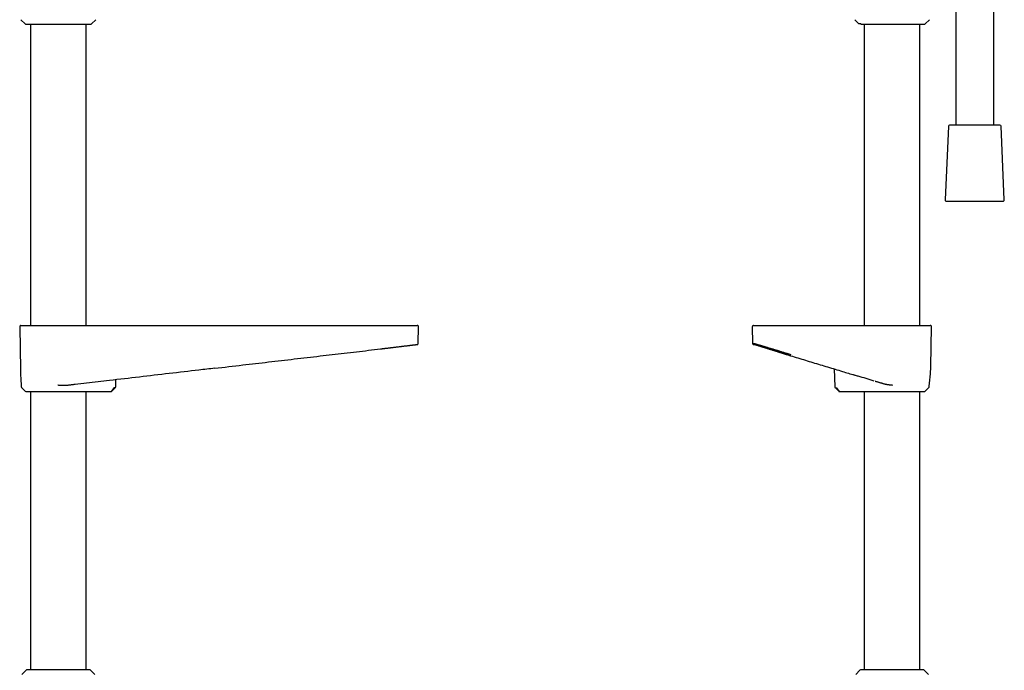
# Model space of a CAD drawing. Header units: millimetres. Extents: x 8 to 871, y 12 to 1888.
# Tile 66 of 114: x 447 to 835, y 1170 to 1426. Entities that reach past the tile are written whole.
import ezdxf

# ---------------------------------------------------------------- set-up
doc = ezdxf.new("R2010")
doc.units = ezdxf.units.MM

msp = doc.modelspace()

# ---------------------------------------------------------------- linework, layer by layer
at = {"color": 7, "linetype": 'Continuous', "lineweight": 30}
for p, q in [((830.45, 1384.86), (830.45, 1435.28)), ((815.45, 1432.52), (815.45, 1384.86)), ((447.8, 1426.31), (449.48, 1424.63)), ((475.53, 1424.63), (477.21, 1426.31)), ((775.74, 1426.31), (777.25, 1424.81)), ((803.47, 1424.63), (805.15, 1426.31)), ((449.69, 1424.54), (475.31, 1424.54)), ((451.55, 1424.54), (451.55, 1306.01)), ((473.45, 1306.01), (473.45, 1424.54)), ((777.25, 1424.81), (777.95, 1424.81)), ((777.95, 1424.81), (778.14, 1424.63)), ((778.36, 1424.54), (803.26, 1424.54)), ((779.5, 1424.54), (779.5, 1306.01)), ((801.4, 1306.01), (801.4, 1424.54)), ((812.58, 1384.38), (811.32, 1355.38)), ((814.43, 1384.86), (813.08, 1384.86)), ((832.82, 1384.86), (814.43, 1384.86)), ((834.57, 1355.38), (833.32, 1384.38)), ((811.82, 1354.86), (834.08, 1354.86)), ((447.31, 1305.5), (447.61, 1288.5)), ((604.08, 1299.02), (604.19, 1305.5)), ((735.45, 1305.5), (735.57, 1299)), ((805.67, 1289.88), (805.94, 1305.5)), ((603.42, 1298.51), (603.57, 1298.51)), ((736.08, 1298.51), (736.08, 1298.51)), ((736.09, 1298.51), (736.4, 1298.51)), ((736.46, 1298.51), (736.49, 1298.51)), ((589.29, 1296.79), (589.32, 1296.8)), ((589.29, 1296.79), (589.29, 1296.79)), ((524.09, 1289.19), (524.09, 1289.19)), ((767.69, 1288.9), (767.86, 1281.91)), ((775.32, 1286.59), (775.32, 1286.59)), ((447.91, 1282.46), (447.92, 1281.91)), ((447.92, 1282.43), (447.92, 1282.45)), ((485.09, 1281.91), (485.16, 1284.65)), ((805.03, 1282.46), (805.03, 1282.47)), ((805.03, 1281.91), (805.04, 1282.46)), ((448.07, 1281.56), (449.51, 1280.15)), ((451.55, 1280.01), (451.55, 1170.51)), ((473.45, 1170.51), (473.45, 1280.01)), ((473.6, 1280.01), (473.6, 1279.97)), ((473.61, 1279.97), (474.89, 1280.01)), ((475.94, 1280.01), (483.12, 1280.01)), ((484.42, 1281.56), (483.38, 1280.15)), ((483.49, 1280.15), (484.95, 1281.57)), ((768, 1281.57), (769.46, 1280.15)), ((768.02, 1281.57), (768.02, 1281.57)), ((769.57, 1280.15), (768.53, 1281.56)), ((769.84, 1280.01), (777.01, 1280.01)), ((778.06, 1280.01), (779.34, 1279.97)), ((779.35, 1280.01), (779.35, 1279.97)), ((779.5, 1280.01), (779.5, 1170.51)), ((801.4, 1170.51), (801.4, 1280.01)), ((803.44, 1280.15), (804.88, 1281.56)), ((449.85, 1170.33), (448.18, 1168.68)), ((474.74, 1170.51), (450.27, 1170.51)), ((476.83, 1168.68), (475.16, 1170.33)), ((777.79, 1170.33), (776.12, 1168.68)), ((802.68, 1170.51), (778.21, 1170.51)), ((804.77, 1168.68), (803.1, 1170.33))]:
    msp.add_line(p, q, dxfattribs=at)
at = {"color": 7, "linetype": 'Continuous', "lineweight": 30, "flags": 128}
msp.add_lwpolyline([(483.38, 1280.15), (483.38, 1280.15), (483.38, 1280.15), (483.38, 1280.15), (483.38, 1280.15), (483.38, 1280.15), (483.38, 1280.15), (483.38, 1280.15), (483.38, 1280.15), (483.38, 1280.15), (483.38, 1280.15), (483.38, 1280.15), (483.39, 1280.15), (483.4, 1280.15), (483.41, 1280.15), (483.43, 1280.15), (483.46, 1280.15), (483.48, 1280.15), (483.49, 1280.15), (483.49, 1280.15)], dxfattribs=at)
at = {"color": 7, "linetype": 'Continuous', "lineweight": 30}
for centre, radius, start, end in [((449.69, 1424.84), 0.3, 225, 270), ((475.31, 1424.84), 0.3, 270, 315), ((803.26, 1424.84), 0.3, 270, 315), ((813.08, 1384.36), 0.5, 90, 177.5187), ((832.82, 1384.36), 0.5, 2.4813, 90), ((811.82, 1355.36), 0.5, 177.5187, 270), ((834.08, 1355.36), 0.5, 270, 2.4813), ((447.81, 1305.51), 0.5, 90, 181), ((603.69, 1305.51), 0.5, 359, 90), ((735.95, 1305.51), 0.5, 90, 181), ((805.44, 1305.51), 0.5, 359, 90), ((448.42, 1281.92), 0.5, 181, 225.5), ((804.53, 1281.92), 0.5, 314.5, 359), ((449.86, 1280.51), 0.5, 225.5, 270), ((803.09, 1280.51), 0.5, 270, 314.5), ((450.27, 1169.91), 0.6, 90, 134.75), ((474.74, 1169.91), 0.6, 45.25, 90), ((778.21, 1169.91), 0.6, 90, 134.75), ((802.68, 1169.91), 0.6, 45.25, 90)]:
    msp.add_arc(centre, radius, start, end, dxfattribs=at)
for centre, start_param, end_param in [((473.61, 1280.37), 3.12399, 3.539628), ((779.34, 1280.37), 2.761802, 3.159195)]:
    msp.add_ellipse(centre, major_axis=(0, 0.4), ratio=0.707111, start_param=start_param, end_param=end_param, dxfattribs=at)
for points, knots in [([(778.14, 1424.63), (778.15, 1424.62), (778.18, 1424.59), (778.23, 1424.57), (778.28, 1424.55), (778.33, 1424.54), (778.35, 1424.54), (778.37, 1424.54)], [0, 0, 0, 0, 0.212302, 0.430954, 0.643179, 0.86116, 1, 1, 1, 1]), ([(447.82, 1306.01), (447.82, 1306.01), (447.82, 1306.01), (447.85, 1306.01), (447.91, 1306.01), (447.98, 1306.01), (448.02, 1306.01)], [0, 0, 0, 0, 0.143199, 0.428782, 0.714379, 1, 1, 1, 1]), ([(448.02, 1306.01), (448.02, 1306.01), (448.03, 1306.01), (448.07, 1306.01), (448.12, 1306.01), (448.18, 1306.01), (448.27, 1306.01), (448.36, 1306.01), (448.46, 1306.01), (448.57, 1306.01), (448.68, 1306.01), (448.81, 1306.01), (448.95, 1306.01), (449.12, 1306.01), (449.35, 1306.01), (449.63, 1306.01), (449.94, 1306.01), (450.27, 1306.01), (450.63, 1306.01), (451.01, 1306.01), (451.41, 1306.01), (451.83, 1306.01), (452.28, 1306.01), (452.75, 1306.01), (453.24, 1306.01), (453.75, 1306.01), (454.28, 1306.01), (454.76, 1306.01), (455.18, 1306.01), (455.55, 1306.01), (455.92, 1306.01), (456.29, 1306.01), (456.68, 1306.01), (457.09, 1306.01), (457.54, 1306.01), (458.03, 1306.01), (458.52, 1306.01), (459.01, 1306.01), (459.51, 1306.01), (460.02, 1306.01), (460.56, 1306.01), (461.13, 1306.01), (461.7, 1306.01), (462.08, 1306.01), (462.27, 1306.01)], [0, 0, 0, 0, 0.021844, 0.043648, 0.065437, 0.087236, 0.109069, 0.131733, 0.149857, 0.167961, 0.186059, 0.204164, 0.222291, 0.240454, 0.269264, 0.298009, 0.326746, 0.35553, 0.384686, 0.413513, 0.442303, 0.471113, 0.5, 0.529394, 0.55872, 0.588036, 0.617403, 0.646517, 0.665361, 0.684182, 0.702995, 0.721817, 0.740663, 0.75955, 0.782645, 0.805694, 0.828728, 0.851773, 0.874861, 0.89717, 0.922878, 0.948559, 0.974253, 1, 1, 1, 1]), ([(462.27, 1306.01), (466.22, 1306.01), (474.12, 1306.01), (485.97, 1306.01), (497.82, 1306.01), (509.67, 1306.01), (521.52, 1306.01), (533.15, 1306.01), (544.54, 1306.01), (555.72, 1306.01), (566.89, 1306.01), (578.06, 1306.01), (585.51, 1306.01), (589.23, 1306.01)], [0, 0, 0, 0, 0.093339, 0.186675, 0.280007, 0.373338, 0.466668, 0.559998, 0.647994, 0.735992, 0.823992, 0.911994, 1, 1, 1, 1]), ([(589.23, 1306.01), (589.4, 1306.01), (589.72, 1306.01), (590.2, 1306.01), (590.69, 1306.01), (591.17, 1306.01), (591.65, 1306.01), (592.11, 1306.01), (592.53, 1306.01), (592.92, 1306.01), (593.31, 1306.01), (593.69, 1306.01), (594.07, 1306.01), (594.52, 1306.01), (595.04, 1306.01), (595.61, 1306.01), (596.17, 1306.01), (596.73, 1306.01), (597.26, 1306.01), (597.78, 1306.01), (598.28, 1306.01), (598.77, 1306.01), (599.24, 1306.01), (599.69, 1306.01), (600.12, 1306.01), (600.52, 1306.01), (600.91, 1306.01), (601.22, 1306.01), (601.48, 1306.01), (601.69, 1306.01), (601.89, 1306.01), (602.07, 1306.01), (602.25, 1306.01), (602.43, 1306.01), (602.6, 1306.01), (602.77, 1306.01), (602.92, 1306.01), (603.06, 1306.01), (603.17, 1306.01), (603.27, 1306.01), (603.36, 1306.01), (603.43, 1306.01), (603.47, 1306.01), (603.49, 1306.01), (603.49, 1306.01)], [0, 0, 0, 0, 0.021844, 0.043648, 0.065437, 0.087236, 0.109069, 0.131733, 0.149857, 0.167961, 0.186059, 0.204164, 0.222291, 0.240454, 0.269264, 0.298009, 0.326746, 0.35553, 0.384686, 0.413513, 0.442303, 0.471113, 0.5, 0.529394, 0.55872, 0.588036, 0.617403, 0.646517, 0.665361, 0.684182, 0.702995, 0.721817, 0.740663, 0.75955, 0.782645, 0.805694, 0.828728, 0.851773, 0.874861, 0.89717, 0.922878, 0.948559, 0.974253, 1, 1, 1, 1]), ([(603.49, 1306.01), (603.53, 1306.01), (603.6, 1306.01), (603.66, 1306.01), (603.69, 1306.01), (603.69, 1306.01), (603.69, 1306.01)], [0, 0, 0, 0, 0.285738, 0.571452, 0.857152, 1, 1, 1, 1]), ([(735.96, 1306.01), (735.96, 1306.01), (735.96, 1306.01), (735.99, 1306.01), (736.06, 1306.01), (736.16, 1306.01), (736.29, 1306.01), (736.4, 1306.01), (736.46, 1306.01)], [0, 0, 0, 0, 0.119995, 0.295989, 0.471985, 0.647984, 0.823989, 1, 1, 1, 1]), ([(736.46, 1306.01), (736.46, 1306.01), (736.47, 1306.01), (736.5, 1306.01), (736.55, 1306.01), (736.62, 1306.01), (736.7, 1306.01), (736.79, 1306.01), (736.89, 1306.01), (736.99, 1306.01), (737.11, 1306.01), (737.23, 1306.01), (737.37, 1306.01), (737.54, 1306.01), (737.77, 1306.01), (738.04, 1306.01), (738.35, 1306.01), (738.68, 1306.01), (739.03, 1306.01), (739.41, 1306.01), (739.81, 1306.01), (740.23, 1306.01), (740.68, 1306.01), (741.15, 1306.01), (741.64, 1306.01), (742.15, 1306.01), (742.67, 1306.01), (743.15, 1306.01), (743.57, 1306.01), (743.94, 1306.01), (744.31, 1306.01), (744.68, 1306.01), (745.06, 1306.01), (745.48, 1306.01), (745.93, 1306.01), (746.41, 1306.01), (746.9, 1306.01), (747.4, 1306.01), (747.89, 1306.01), (748.41, 1306.01), (748.95, 1306.01), (749.51, 1306.01), (750.08, 1306.01), (750.47, 1306.01), (750.66, 1306.01)], [0, 0, 0, 0, 0.021844, 0.043648, 0.065437, 0.087236, 0.109069, 0.131733, 0.149857, 0.167961, 0.186059, 0.204164, 0.222291, 0.240454, 0.269264, 0.298009, 0.326746, 0.35553, 0.384686, 0.413513, 0.442303, 0.471113, 0.5, 0.529394, 0.55872, 0.588036, 0.617403, 0.646517, 0.665361, 0.684182, 0.702995, 0.721817, 0.740663, 0.75955, 0.782645, 0.805694, 0.828728, 0.851773, 0.874861, 0.89717, 0.922878, 0.948559, 0.974253, 1, 1, 1, 1]), ([(750.66, 1306.01), (752.57, 1306.01), (756.38, 1306.01), (762.11, 1306.01), (767.83, 1306.01), (773.56, 1306.01), (779.29, 1306.01), (785.01, 1306.01), (788.83, 1306.01), (790.74, 1306.01)], [0, 0, 0, 0, 0.142869, 0.285726, 0.428576, 0.571424, 0.714274, 0.857131, 1, 1, 1, 1]), ([(790.74, 1306.01), (790.9, 1306.01), (791.22, 1306.01), (791.71, 1306.01), (792.19, 1306.01), (792.67, 1306.01), (793.15, 1306.01), (793.61, 1306.01), (794.03, 1306.01), (794.42, 1306.01), (794.81, 1306.01), (795.19, 1306.01), (795.57, 1306.01), (796.02, 1306.01), (796.53, 1306.01), (797.11, 1306.01), (797.67, 1306.01), (798.22, 1306.01), (798.76, 1306.01), (799.27, 1306.01), (799.77, 1306.01), (800.26, 1306.01), (800.72, 1306.01), (801.17, 1306.01), (801.6, 1306.01), (802, 1306.01), (802.39, 1306.01), (802.7, 1306.01), (802.96, 1306.01), (803.16, 1306.01), (803.36, 1306.01), (803.54, 1306.01), (803.72, 1306.01), (803.89, 1306.01), (804.07, 1306.01), (804.23, 1306.01), (804.38, 1306.01), (804.51, 1306.01), (804.63, 1306.01), (804.73, 1306.01), (804.81, 1306.01), (804.88, 1306.01), (804.92, 1306.01), (804.93, 1306.01), (804.94, 1306.01)], [0, 0, 0, 0, 0.021844, 0.043648, 0.065437, 0.087236, 0.109069, 0.131733, 0.149857, 0.167961, 0.186059, 0.204164, 0.222291, 0.240454, 0.269264, 0.298009, 0.326746, 0.35553, 0.384686, 0.413513, 0.442303, 0.471113, 0.5, 0.529394, 0.55872, 0.588036, 0.617403, 0.646517, 0.665361, 0.684182, 0.702995, 0.721817, 0.740663, 0.75955, 0.782645, 0.805694, 0.828728, 0.851773, 0.874861, 0.89717, 0.922878, 0.948559, 0.974253, 1, 1, 1, 1]), ([(804.94, 1306.01), (805, 1306.01), (805.11, 1306.01), (805.25, 1306.01), (805.35, 1306.01), (805.41, 1306.01), (805.44, 1306.01), (805.44, 1306.01), (805.44, 1306.01)], [0, 0, 0, 0, 0.186678, 0.373349, 0.560015, 0.746677, 0.933336, 1, 1, 1, 1]), ([(593.35, 1297.29), (593.42, 1297.29), (593.69, 1297.33), (594.15, 1297.38), (594.71, 1297.45), (595.27, 1297.52), (595.83, 1297.59), (596.37, 1297.65), (596.91, 1297.72), (597.42, 1297.78), (597.92, 1297.84), (598.4, 1297.9), (598.86, 1297.96), (599.31, 1298.01), (599.74, 1298.06), (600.15, 1298.11), (600.54, 1298.16), (600.91, 1298.2), (601.25, 1298.24), (601.57, 1298.28), (601.87, 1298.32), (602.14, 1298.35), (602.37, 1298.38), (602.58, 1298.4), (602.75, 1298.43), (602.91, 1298.44), (603.04, 1298.46), (603.15, 1298.47), (603.24, 1298.48), (603.32, 1298.49), (603.38, 1298.5), (603.42, 1298.51), (603.46, 1298.51), (603.47, 1298.52), (603.48, 1298.52)], [0, 0, 0, 0, 0.013251, 0.047256, 0.081014, 0.115438, 0.150161, 0.185144, 0.220287, 0.25549, 0.290031, 0.324508, 0.358937, 0.393337, 0.428413, 0.463572, 0.498769, 0.53395, 0.569061, 0.603442, 0.637826, 0.672381, 0.707271, 0.737237, 0.767493, 0.797696, 0.827463, 0.856412, 0.884165, 0.908994, 0.932706, 0.955587, 0.977923, 1, 1, 1, 1]), ([(603.57, 1298.51), (603.57, 1298.51), (603.57, 1298.51), (603.56, 1298.51), (603.55, 1298.51)], [0, 0, 0, 0, 0.0892343, 1, 1, 1, 1]), ([(603.56, 1298.51), (603.56, 1298.51), (603.56, 1298.51), (603.57, 1298.51), (603.59, 1298.51), (603.6, 1298.51), (603.61, 1298.51), (603.63, 1298.51), (603.64, 1298.51), (603.65, 1298.51), (603.66, 1298.51), (603.67, 1298.51), (603.68, 1298.52), (603.69, 1298.52), (603.69, 1298.52), (603.71, 1298.52), (603.72, 1298.53), (603.74, 1298.53), (603.76, 1298.54), (603.78, 1298.55), (603.81, 1298.56), (603.83, 1298.57), (603.86, 1298.59), (603.87, 1298.6), (603.89, 1298.61), (603.9, 1298.62), (603.91, 1298.63), (603.94, 1298.65), (603.96, 1298.68), (603.99, 1298.72), (604.03, 1298.78), (604.06, 1298.85), (604.08, 1298.93), (604.08, 1298.99), (604.08, 1299.02)], [0, 0, 0, 0, 0.029575, 0.124248, 0.214596, 0.300621, 0.382321, 0.458353, 0.530214, 0.597905, 0.661425, 0.700438, 0.737693, 0.77319, 0.806093, 0.835336, 0.860929, 0.882895, 0.899169, 0.912736, 0.92367, 0.932114, 0.938381, 0.940928, 0.942118, 0.943702, 0.946374, 0.950149, 0.955025, 0.961102, 0.968801, 0.978025, 0.988532, 1, 1, 1, 1]), ([(735.57, 1299), (735.57, 1298.97), (735.57, 1298.93), (735.59, 1298.86), (735.61, 1298.8), (735.64, 1298.75), (735.67, 1298.7), (735.7, 1298.67), (735.73, 1298.64), (735.75, 1298.62), (735.77, 1298.61), (735.77, 1298.6), (735.79, 1298.59), (735.81, 1298.57), (735.84, 1298.56), (735.86, 1298.55), (735.88, 1298.54), (735.9, 1298.53), (735.92, 1298.53), (735.93, 1298.52), (735.95, 1298.52), (735.96, 1298.52), (735.96, 1298.52), (735.97, 1298.52), (735.98, 1298.51), (735.98, 1298.51), (735.99, 1298.51), (736, 1298.51), (736.01, 1298.51), (736.02, 1298.51), (736.03, 1298.51), (736.04, 1298.51), (736.05, 1298.51), (736.06, 1298.51), (736.07, 1298.51), (736.07, 1298.51), (736.08, 1298.51)], [0, 0, 0, 0, 0.006722, 0.013037, 0.018818, 0.023971, 0.029753, 0.034292, 0.037865, 0.04149, 0.042568, 0.044827, 0.04678, 0.055361, 0.066394, 0.079369, 0.094721, 0.112471, 0.132637, 0.155227, 0.180248, 0.207706, 0.240729, 0.275773, 0.31171, 0.348537, 0.386256, 0.452301, 0.520912, 0.592088, 0.665829, 0.742135, 0.819575, 0.899491, 0.98188, 1, 1, 1, 1]), ([(736.07, 1299), (736.08, 1298.99), (736.1, 1298.98), (736.21, 1298.95), (736.38, 1298.9), (736.6, 1298.83), (736.89, 1298.74), (737.23, 1298.64), (737.64, 1298.52), (738.1, 1298.38), (738.52, 1298.26), (738.84, 1298.16), (739.06, 1298.09), (739.29, 1298.03), (739.52, 1297.96), (739.76, 1297.88), (740.01, 1297.81), (740.27, 1297.73), (740.61, 1297.63), (741.05, 1297.49), (741.62, 1297.32), (742.23, 1297.14), (742.85, 1296.95), (743.49, 1296.75), (744.1, 1296.57), (744.55, 1296.43), (744.8, 1296.35), (744.88, 1296.33), (744.96, 1296.3), (745.04, 1296.28), (745.12, 1296.25), (745.3, 1296.2), (745.6, 1296.11), (746.04, 1295.97), (746.54, 1295.82), (747.09, 1295.65), (747.7, 1295.47), (748.36, 1295.27), (749.07, 1295.05), (749.84, 1294.82), (750.38, 1294.66), (750.65, 1294.57)], [0, 0, 0, 0, 0.040151, 0.080541, 0.121184, 0.162091, 0.203275, 0.244746, 0.286516, 0.328597, 0.370998, 0.386986, 0.403021, 0.419104, 0.435235, 0.451415, 0.467644, 0.483923, 0.500252, 0.531667, 0.564215, 0.597899, 0.63272, 0.664305, 0.696774, 0.726077, 0.729966, 0.733866, 0.737778, 0.741701, 0.745637, 0.749584, 0.767994, 0.788837, 0.812114, 0.837822, 0.86596, 0.89596, 0.928301, 0.962982, 1, 1, 1, 1]), ([(736.09, 1298.51), (736.09, 1298.51), (736.11, 1298.51), (736.17, 1298.51), (736.23, 1298.51), (736.29, 1298.51), (736.31, 1298.51)], [0, 0, 0, 0, 0.207412, 0.532426, 0.857441, 1, 1, 1, 1]), ([(736.29, 1298.51), (736.28, 1298.51), (736.24, 1298.51), (736.21, 1298.51), (736.19, 1298.51)], [0, 0, 0, 0, 0.190141, 1, 1, 1, 1]), ([(736.29, 1298.51), (736.29, 1298.51), (736.29, 1298.51), (736.3, 1298.51), (736.3, 1298.51), (736.31, 1298.51), (736.32, 1298.51), (736.32, 1298.51), (736.33, 1298.51), (736.34, 1298.51), (736.34, 1298.51)], [0, 0, 0, 0, 0.044504, 0.169295, 0.298926, 0.433396, 0.572707, 0.716859, 0.857206, 1, 1, 1, 1]), ([(736.31, 1298.51), (736.31, 1298.51), (736.32, 1298.51), (736.34, 1298.51), (736.37, 1298.51), (736.4, 1298.51), (736.42, 1298.5), (736.43, 1298.5)], [0, 0, 0, 0, 0.112759, 0.369274, 0.629162, 0.892434, 1, 1, 1, 1]), ([(736.32, 1298.58), (736.33, 1298.57), (736.35, 1298.55), (736.41, 1298.53), (736.48, 1298.51), (736.56, 1298.48), (736.64, 1298.46), (736.73, 1298.43), (736.82, 1298.4), (736.91, 1298.37), (737.03, 1298.34), (737.18, 1298.29), (737.39, 1298.23), (737.62, 1298.16), (737.84, 1298.09), (738.03, 1298.03), (738.2, 1297.98), (738.36, 1297.93), (738.52, 1297.88), (738.67, 1297.83), (738.82, 1297.78), (738.97, 1297.73), (739.14, 1297.68), (739.33, 1297.62), (739.53, 1297.56), (739.75, 1297.49), (740, 1297.41), (740.26, 1297.33), (740.55, 1297.24), (740.85, 1297.15), (741.16, 1297.05), (741.48, 1296.95), (741.81, 1296.85), (742.13, 1296.75), (742.45, 1296.64), (742.78, 1296.54), (743.1, 1296.44), (743.42, 1296.34), (743.72, 1296.25), (744.01, 1296.15), (744.32, 1296.06), (744.66, 1295.95), (745.02, 1295.84), (745.35, 1295.73), (745.64, 1295.64), (745.89, 1295.56), (746.17, 1295.47), (746.47, 1295.38), (746.81, 1295.27), (747.17, 1295.16), (747.57, 1295.03), (747.99, 1294.9), (748.41, 1294.77), (748.82, 1294.64), (749.22, 1294.52), (749.63, 1294.39), (750.07, 1294.25), (750.36, 1294.16), (750.51, 1294.11)], [0, 0, 0, 0, 0.023475, 0.045802, 0.06702, 0.087161, 0.106253, 0.124005, 0.140789, 0.156618, 0.17188, 0.198923, 0.225723, 0.252304, 0.27873, 0.295108, 0.310655, 0.325356, 0.339198, 0.352174, 0.364281, 0.376147, 0.388814, 0.402971, 0.418039, 0.434027, 0.450947, 0.468812, 0.487092, 0.506907, 0.526535, 0.54596, 0.565188, 0.584224, 0.602865, 0.620524, 0.63877, 0.65578, 0.671554, 0.686552, 0.702218, 0.719677, 0.738008, 0.75721, 0.768934, 0.781165, 0.794587, 0.809256, 0.825472, 0.842983, 0.86179, 0.881893, 0.903294, 0.921022, 0.939554, 0.958893, 0.97904, 1, 1, 1, 1]), ([(736.44, 1298.5), (736.44, 1298.5), (736.45, 1298.5), (736.47, 1298.5), (736.48, 1298.51), (736.48, 1298.51)], [0, 0, 0, 0, 0.087435, 0.836184, 1, 1, 1, 1]), ([(524.04, 1289.18), (527.71, 1289.61), (534.76, 1290.43), (545.18, 1291.65), (555.31, 1292.83), (563.65, 1293.8), (570.2, 1294.56), (574.97, 1295.12), (579.75, 1295.67), (584.52, 1296.23), (587.7, 1296.6), (589.29, 1296.79)], [0, 0, 0, 0, 0.168899, 0.324034, 0.479168, 0.634303, 0.707438, 0.780573, 0.853705, 0.926843, 1, 1, 1, 1]), ([(589.29, 1296.79), (589.41, 1296.81), (589.66, 1296.84), (590.04, 1296.88), (590.46, 1296.93), (590.89, 1296.99), (591.35, 1297.04), (591.83, 1297.1), (592.25, 1297.15), (592.58, 1297.19), (592.83, 1297.22), (593.07, 1297.25), (593.24, 1297.27), (593.33, 1297.28), (593.34, 1297.29)], [0, 0, 0, 0, 0.087162, 0.180771, 0.280808, 0.387254, 0.500087, 0.619279, 0.744798, 0.807285, 0.870496, 0.93132, 0.989761, 1, 1, 1, 1]), ([(750.51, 1294.1), (751.48, 1293.81), (753.43, 1293.21), (756.34, 1292.34), (759.26, 1291.45), (762.17, 1290.57), (765.09, 1289.69), (768, 1288.8), (771.5, 1287.74), (774.03, 1286.98), (775.59, 1286.5)], [0, 0, 0, 0, 0.11641, 0.232595, 0.348795, 0.464996, 0.581196, 0.697395, 0.813593, 1, 1, 1, 1]), ([(805.64, 1288.97), (805.65, 1289.11), (805.66, 1289.41), (805.66, 1289.71), (805.66, 1289.88)], [0, 0, 0, 0, 0.457005, 1, 1, 1, 1]), ([(447.61, 1288.5), (447.63, 1287.49), (447.65, 1286.37), (447.73, 1285.26), (447.74, 1285.15)], [0, 0, 0, 0, 0.906813, 1, 1, 1, 1]), ([(524.09, 1289.19), (522, 1288.94), (516.01, 1288.24), (506.1, 1287.09), (494.38, 1285.72), (486.56, 1284.81), (482.65, 1284.35)], [0, 0, 0, 0, 0.1509534, 0.4339686, 0.7169842, 1, 1, 1, 1]), ([(783.39, 1284.14), (781.28, 1284.78), (779.12, 1285.44), (776.43, 1286.25), (775.84, 1286.43), (775.32, 1286.59)], [0, 0, 0, 0, 0.783264, 0.804498, 1, 1, 1, 1]), ([(805.03, 1282.45), (805.09, 1282.82), (805.21, 1283.62), (805.35, 1284.84), (805.48, 1286.1), (805.57, 1287.36), (805.62, 1288.31), (805.64, 1288.85), (805.64, 1288.96)], [0, 0, 0, 0, 0.17336, 0.366961, 0.560519, 0.754008, 0.947454, 1, 1, 1, 1]), ([(447.73, 1285.14), (447.76, 1284.71), (447.81, 1283.82), (447.88, 1282.93), (447.92, 1282.46)], [0, 0, 0, 0, 0.473225, 1, 1, 1, 1]), ([(466.04, 1282.42), (465.88, 1282.4), (465.56, 1282.37), (465.07, 1282.35), (464.72, 1282.35), (464.52, 1282.35), (464.46, 1282.35), (464.4, 1282.35), (464.35, 1282.35), (464.29, 1282.36), (464.23, 1282.36), (464.14, 1282.36), (464, 1282.37), (463.81, 1282.38), (463.58, 1282.39), (463.31, 1282.4), (463, 1282.42), (462.65, 1282.45), (462.4, 1282.46), (462.27, 1282.47)], [0, 0, 0, 0, 0.12759, 0.264622, 0.393219, 0.408129, 0.423136, 0.438239, 0.453439, 0.468736, 0.48413, 0.499621, 0.540525, 0.591618, 0.652902, 0.724381, 0.806056, 0.897929, 1, 1, 1, 1]), ([(469.1, 1282.77), (468.94, 1282.75), (468.61, 1282.72), (468.12, 1282.66), (467.61, 1282.6), (467.1, 1282.54), (466.57, 1282.48), (466.22, 1282.44), (466.04, 1282.42)], [0, 0, 0, 0, 0.165607, 0.331271, 0.496878, 0.664566, 0.832312, 1, 1, 1, 1]), ([(482.65, 1284.35), (481.14, 1284.18), (478.13, 1283.83), (473.62, 1283.3), (470.61, 1282.95), (469.1, 1282.77)], [0, 0, 0, 0, 0.3333315, 0.666667, 1, 1, 1, 1]), ([(484.93, 1281.57), (484.95, 1281.59), (484.99, 1281.64), (485.04, 1281.73), (485.07, 1281.82), (485.08, 1281.88), (485.08, 1281.91)], [0, 0, 0, 0, 0.247566, 0.50002, 0.752462, 1, 1, 1, 1]), ([(767.87, 1281.91), (767.87, 1281.88), (767.88, 1281.82), (767.91, 1281.73), (767.96, 1281.64), (768, 1281.59), (768.02, 1281.57)], [0, 0, 0, 0, 0.247534, 0.499978, 0.752435, 1, 1, 1, 1]), ([(786.94, 1283.07), (786.81, 1283.11), (786.54, 1283.19), (786.15, 1283.31), (785.76, 1283.42), (785.37, 1283.54), (784.98, 1283.66), (784.59, 1283.78), (784.21, 1283.89), (783.96, 1283.97), (783.83, 1284.01)], [0, 0, 0, 0, 0.124059, 0.248118, 0.372546, 0.496973, 0.622535, 0.748098, 0.874049, 1, 1, 1, 1]), ([(790.74, 1282.43), (790.6, 1282.45), (790.33, 1282.48), (789.95, 1282.52), (789.62, 1282.56), (789.36, 1282.59), (789.17, 1282.62), (789.02, 1282.63), (788.89, 1282.65), (788.74, 1282.67), (788.48, 1282.72), (788.12, 1282.78), (787.7, 1282.87), (787.31, 1282.96), (787.06, 1283.03), (786.94, 1283.07)], [0, 0, 0, 0, 0.109406, 0.2073, 0.293679, 0.368545, 0.40971, 0.446326, 0.478394, 0.512309, 0.566713, 0.68381, 0.794989, 0.900348, 1, 1, 1, 1]), ([(449.87, 1280.01), (449.87, 1280.01), (449.86, 1280.01), (449.89, 1280.01), (449.94, 1280.01), (449.99, 1280.01), (450.04, 1280.01), (450.09, 1280.01), (450.14, 1280.01), (450.22, 1280.01), (450.33, 1280.01), (450.47, 1280.01), (450.63, 1280.01), (450.8, 1280.01), (451, 1280.01), (451.21, 1280.01), (451.45, 1280.01), (451.73, 1280.01), (452.05, 1280.01), (452.4, 1280.01), (452.76, 1280.01), (453.15, 1280.01), (453.54, 1280.01), (453.93, 1280.01), (454.31, 1280.01), (454.7, 1280.01), (455.1, 1280.01), (455.52, 1280.01), (455.95, 1280.01), (456.37, 1280.01), (456.77, 1280.01), (457.15, 1280.01), (457.54, 1280.01), (457.94, 1280.01), (458.34, 1280.01), (458.74, 1280.01), (459.15, 1280.01), (459.58, 1280.01), (460.01, 1280.01), (460.47, 1280.01), (460.92, 1280.01), (461.37, 1280.01), (461.83, 1280.01), (462.29, 1280.01), (462.73, 1280.01), (463.17, 1280.01), (463.58, 1280.01), (464, 1280.01), (464.41, 1280.01), (464.82, 1280.01), (465.23, 1280.01), (465.64, 1280.01), (466.1, 1280.01), (466.6, 1280.01), (467.15, 1280.01), (467.69, 1280.01), (468.22, 1280.01), (468.74, 1280.01), (469.25, 1280.01), (469.74, 1280.01), (470.22, 1280.01), (470.68, 1280.01), (471.12, 1280.01), (471.55, 1280.01), (471.97, 1280.01), (472.38, 1280.01), (472.77, 1280.01), (473.07, 1280.01), (473.29, 1280.01), (473.45, 1280.01), (473.6, 1280.01), (473.74, 1280.01), (473.93, 1280.01), (474.15, 1280.01), (474.39, 1280.01), (474.6, 1280.01), (474.77, 1280.01), (474.86, 1280.01), (474.91, 1280.01)], [0, 0, 0, 0, 0.009603, 0.025645, 0.041664, 0.049219, 0.056781, 0.064353, 0.07194, 0.079545, 0.092682, 0.105771, 0.118832, 0.131884, 0.144947, 0.158041, 0.171185, 0.187114, 0.202976, 0.218803, 0.234633, 0.250499, 0.266436, 0.280095, 0.293701, 0.307274, 0.320837, 0.334413, 0.348023, 0.361689, 0.373187, 0.384647, 0.396081, 0.407503, 0.418926, 0.430362, 0.441826, 0.45333, 0.465659, 0.477949, 0.490215, 0.502475, 0.514743, 0.527037, 0.539373, 0.550632, 0.561854, 0.573053, 0.584241, 0.595429, 0.60663, 0.617857, 0.629122, 0.644912, 0.660636, 0.676327, 0.69202, 0.707748, 0.723546, 0.739546, 0.755477, 0.771374, 0.787273, 0.803208, 0.819216, 0.836667, 0.854042, 0.871388, 0.879569, 0.887759, 0.895962, 0.904183, 0.912427, 0.929986, 0.947476, 0.964944, 0.982436, 1, 1, 1, 1]), ([(474.91, 1280.01), (474.93, 1280.01), (474.97, 1280.01), (475.05, 1280.01), (475.16, 1280.01), (475.28, 1280.01), (475.42, 1280.01), (475.57, 1280.01), (475.75, 1280.01), (475.87, 1280.01), (475.94, 1280.01)], [0, 0, 0, 0, 0.124936, 0.24939, 0.374015, 0.499462, 0.624501, 0.749159, 0.874105, 1, 1, 1, 1]), ([(483.12, 1280.01), (483.12, 1280.01), (483.13, 1280.01), (483.13, 1280.01), (483.14, 1280.01), (483.14, 1280.01)], [0, 0, 0, 0, 0.429718, 0.849264, 1, 1, 1, 1]), ([(483.13, 1280.01), (483.16, 1280.01), (483.22, 1280.01), (483.31, 1280.03), (483.4, 1280.08), (483.46, 1280.12), (483.49, 1280.15)], [0, 0, 0, 0, 0.202548, 0.440077, 0.70796, 1, 1, 1, 1]), ([(484.42, 1281.56), (484.42, 1281.56), (484.42, 1281.56), (484.43, 1281.56), (484.46, 1281.56), (484.5, 1281.56), (484.55, 1281.56), (484.62, 1281.57), (484.67, 1281.57), (484.7, 1281.57), (484.72, 1281.57), (484.74, 1281.57), (484.76, 1281.57), (484.78, 1281.57), (484.8, 1281.57), (484.82, 1281.57), (484.84, 1281.57), (484.87, 1281.57), (484.9, 1281.57), (484.93, 1281.57), (484.93, 1281.57), (484.93, 1281.57)], [0, 0, 0, 0, 0.001111, 0.01028, 0.036063, 0.077192, 0.133446, 0.214104, 0.313119, 0.342065, 0.372253, 0.403682, 0.436351, 0.47026, 0.50541, 0.521476, 0.570959, 0.650788, 0.747124, 0.867288, 1, 1, 1, 1]), ([(769.46, 1280.15), (769.48, 1280.14), (769.5, 1280.11), (769.55, 1280.08), (769.59, 1280.06), (769.64, 1280.04), (769.69, 1280.02), (769.74, 1280.01), (769.79, 1280.01), (769.82, 1280.01), (769.84, 1280.01)], [0, 0, 0, 0, 0.1269621, 0.2525291, 0.3783284, 0.5082737, 0.6398911, 0.7677887, 0.8880865, 1, 1, 1, 1]), ([(769.46, 1280.15), (769.46, 1280.15), (769.46, 1280.15), (769.46, 1280.15), (769.46, 1280.15)], [0, 0, 0, 0, 0.603805, 1, 1, 1, 1]), ([(769.84, 1280.01), (769.81, 1280.01), (769.75, 1280.01), (769.67, 1280.05), (769.61, 1280.1), (769.58, 1280.13), (769.57, 1280.15)], [0, 0, 0, 0, 0.311169, 0.581599, 0.811227, 1, 1, 1, 1]), ([(777.01, 1280.01), (777.08, 1280.01), (777.2, 1280.01), (777.38, 1280.01), (777.53, 1280.01), (777.67, 1280.01), (777.79, 1280.01), (777.9, 1280.01), (777.98, 1280.01), (778.02, 1280.01), (778.04, 1280.01)], [0, 0, 0, 0, 0.125673, 0.250341, 0.374664, 0.499307, 0.622576, 0.749596, 0.877951, 1, 1, 1, 1]), ([(778.04, 1280.01), (778.08, 1280.01), (778.17, 1280.01), (778.33, 1280.01), (778.48, 1280.01), (778.62, 1280.01), (778.72, 1280.01), (778.83, 1280.01), (778.95, 1280.01), (779.1, 1280.01), (779.3, 1280.01), (779.54, 1280.01), (779.8, 1280.01), (780.07, 1280.01), (780.37, 1280.01), (780.67, 1280.01), (781.02, 1280.01), (781.4, 1280.01), (781.83, 1280.01), (782.27, 1280.01), (782.73, 1280.01), (783.21, 1280.01), (783.66, 1280.01), (784.09, 1280.01), (784.47, 1280.01), (784.86, 1280.01), (785.26, 1280.01), (785.66, 1280.01), (786.07, 1280.01), (786.49, 1280.01), (786.92, 1280.01), (787.37, 1280.01), (787.84, 1280.01), (788.3, 1280.01), (788.78, 1280.01), (789.25, 1280.01), (789.73, 1280.01), (790.25, 1280.01), (790.8, 1280.01), (791.4, 1280.01), (791.89, 1280.01), (792.28, 1280.01), (792.55, 1280.01), (792.83, 1280.01), (793.11, 1280.01), (793.45, 1280.01), (793.86, 1280.01), (794.33, 1280.01), (794.79, 1280.01), (795.24, 1280.01), (795.69, 1280.01), (796.13, 1280.01), (796.59, 1280.01), (797.07, 1280.01), (797.57, 1280.01), (798.05, 1280.01), (798.51, 1280.01), (798.96, 1280.01), (799.37, 1280.01), (799.74, 1280.01), (800.08, 1280.01), (800.4, 1280.01), (800.7, 1280.01), (800.99, 1280.01), (801.26, 1280.01), (801.5, 1280.01), (801.72, 1280.01), (801.9, 1280.01), (802.08, 1280.01), (802.24, 1280.01), (802.39, 1280.01), (802.52, 1280.01), (802.64, 1280.01), (802.75, 1280.01), (802.84, 1280.01), (802.93, 1280.01), (802.99, 1280.01), (803.04, 1280.01), (803.07, 1280.01), (803.09, 1280.01), (803.09, 1280.01), (803.09, 1280.01)], [0, 0, 0, 0, 0.0163914, 0.0327197, 0.0490231, 0.0567118, 0.0644075, 0.0721142, 0.0798358, 0.0875762, 0.1009403, 0.1142539, 0.1275377, 0.1408122, 0.1540983, 0.1674165, 0.1807873, 0.1967875, 0.2127183, 0.2286151, 0.2445135, 0.2604489, 0.2764567, 0.2883073, 0.3001157, 0.3118962, 0.3236631, 0.335431, 0.3472141, 0.3590269, 0.3708837, 0.3837473, 0.3965661, 0.4093584, 0.4221426, 0.4349371, 0.4477605, 0.460631, 0.4767315, 0.4927732, 0.5087922, 0.516347, 0.5239087, 0.531481, 0.5390676, 0.5466724, 0.5598094, 0.5728985, 0.5859593, 0.5990114, 0.6120745, 0.6251681, 0.6383118, 0.6542413, 0.6701025, 0.6859301, 0.7017593, 0.717625, 0.7335622, 0.7472214, 0.7608267, 0.7744001, 0.7879635, 0.8015391, 0.815149, 0.8288149, 0.8403129, 0.8517725, 0.8632066, 0.8746284, 0.886051, 0.8974877, 0.9089516, 0.9204556, 0.9327845, 0.945074, 0.9573402, 0.9695995, 0.981868, 0.994162, 1, 1, 1, 1])]:
    msp.add_open_spline(points, degree=3, knots=knots, dxfattribs=at)
msp.add_open_spline([(483.12, 1280.01), (483.14, 1280.01), (483.19, 1280.01), (483.26, 1280.04), (483.33, 1280.09), (483.36, 1280.13), (483.38, 1280.15)], degree=3, dxfattribs=at)

doc.saveas('drawing.dxf')
